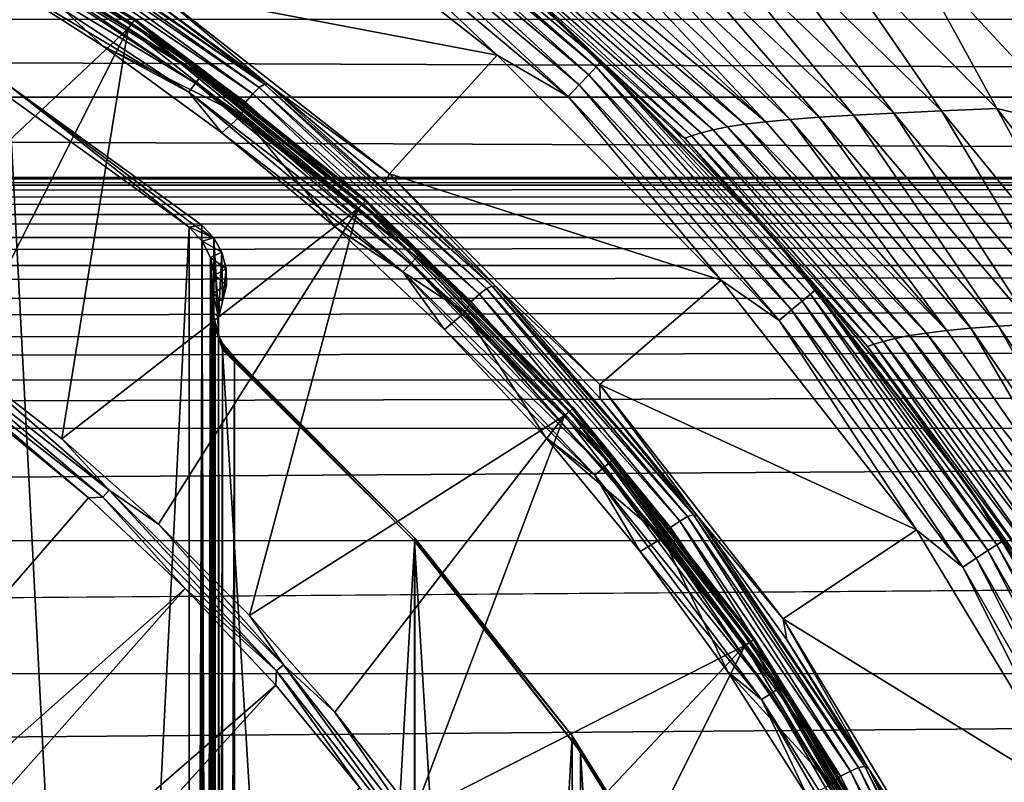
# Model space of a CAD drawing. Header units: metres. Extents: x -139 to 105, y -30 to 40.
# Tile 97 of 153: x 9.4 to 16.71, y 9.19 to 14.85. Entities that reach past the tile are written whole.
import ezdxf

# ---------------------------------------------------------------- set-up
doc = ezdxf.new("R2010")
doc.units = ezdxf.units.M
doc.layers.add('solid_150_SW0003', color=7, linetype='CONTINUOUS')

msp = doc.modelspace()

# ---------------------------------------------------------------- linework, layer by layer
at = {"layer": 'solid_150_SW0003'}
for points in [[(12.943079, 14.585126, 130.062759), (11.086594, 16.040804, 130.062759), (10.400192, 15.069986, 130.062759)], [(11.721868, 15.7452, 130.045731), (11.086594, 16.040804, 130.062759), (12.943079, 14.585126, 130.062759)], [(13.678994, 14.498887, 129.812424), (11.933075, 16.028902, 129.691666), (11.903284, 15.988885, 129.812424)], [(11.933075, 16.028902, 129.691666), (13.71323, 14.535174, 129.691666), (13.262449, 14.970211, 129.562759)], [(13.678994, 14.498887, 129.812424), (13.71323, 14.535174, 129.691666), (11.933075, 16.028902, 129.691666)], [(8.369556, 15.946857, 136.158569), (8.346761, 15.905024, 136.220627), (10.2029, 14.783065, 136.220627)], [(10.230715, 14.821749, 136.158569), (8.383503, 15.97343, 136.086136), (8.369556, 15.946857, 136.158569)], [(10.230715, 14.821749, 136.158569), (8.369556, 15.946857, 136.158569), (10.2029, 14.783065, 136.220627)], [(8.383503, 15.97343, 136.086136), (10.247762, 14.846446, 136.086136), (10.251852, 14.856044, 136.008499)], [(10.230715, 14.821749, 136.158569), (10.247762, 14.846446, 136.086136), (8.383503, 15.97343, 136.086136)], [(11.903284, 15.988885, 129.812424), (11.855827, 15.925139, 129.916122), (13.624458, 14.441082, 129.916122)], [(13.678994, 14.498887, 129.812424), (11.903284, 15.988885, 129.812424), (13.624458, 14.441082, 129.916122)], [(8.162622, 12.863327, 138.948135), (10.2029, 14.783065, 136.220627), (8.346761, 15.905024, 136.220627)], [(11.855827, 15.925139, 129.916122), (11.793946, 15.842019, 129.995712), (13.553347, 14.365707, 129.995712)], [(13.624458, 14.441082, 129.916122), (11.855827, 15.925139, 129.916122), (13.553347, 14.365707, 129.995712)], [(11.793946, 15.842019, 129.995712), (11.721868, 15.7452, 130.045731), (13.470514, 14.277911, 130.045731)], [(13.553347, 14.365707, 129.995712), (11.793946, 15.842019, 129.995712), (13.470514, 14.277911, 130.045731)], [(13.470514, 14.277911, 130.045731), (11.721868, 15.7452, 130.045731), (12.943079, 14.585126, 130.062759)], [(11.176633, 14.346429, 134.011475), (9.350198, 15.648689, 133.929169), (9.315866, 15.618957, 134.011475)], [(9.350198, 15.648689, 133.929169), (11.215042, 14.37117, 133.929169), (9.377825, 15.650653, 133.837997)], [(11.176633, 14.346429, 134.011475), (11.215042, 14.37117, 133.929169), (9.350198, 15.648689, 133.929169)], [(11.215042, 14.37117, 133.929169), (10.330615, 15.03878, 133.837997), (9.377825, 15.650653, 133.837997)], [(8.963206, 15.524728, 134.190109), (8.996408, 15.582235, 134.256577), (10.744565, 14.432455, 134.256577)], [(8.996408, 15.582235, 134.256577), (9.017702, 15.619118, 134.340317), (10.769997, 14.466616, 134.340317)], [(10.744565, 14.432455, 134.256577), (8.996408, 15.582235, 134.256577), (10.769997, 14.466616, 134.340317)], [(10.769997, 14.466616, 134.340317), (9.017702, 15.619118, 134.340317), (10.251859, 14.856039, 134.432755)], [(9.315866, 15.618957, 134.011475), (9.276044, 15.565575, 134.07663), (11.130196, 14.298631, 134.07663)], [(11.176633, 14.346429, 134.011475), (9.315866, 15.618957, 134.011475), (11.130196, 14.298631, 134.07663)], [(16.24297, 14.172297, 94.176071), (15.273636, 15.580108, 92.26947), (14.819156, 15.56317, 92.980644)], [(15.273636, 15.580108, 92.26947), (16.653191, 14.189574, 93.555557), (15.964089, 15.4462, 91.778557)], [(16.24297, 14.172297, 94.176071), (16.653191, 14.189574, 93.555557), (15.273636, 15.580108, 92.26947)], [(10.704911, 14.37919, 134.190109), (8.921352, 15.452236, 134.147446), (8.963206, 15.524728, 134.190109)], [(10.704911, 14.37919, 134.190109), (8.963206, 15.524728, 134.190109), (10.744565, 14.432455, 134.256577)], [(9.276044, 15.565575, 134.07663), (9.229686, 15.496574, 134.118393), (11.075449, 14.236058, 134.118393)], [(11.130196, 14.298631, 134.07663), (9.276044, 15.565575, 134.07663), (11.075449, 14.236058, 134.118393)], [(13.618156, 15.502473, 96.098549), (13.430973, 15.48567, 96.911987), (14.937493, 14.092043, 97.610229)], [(13.842454, 15.518012, 95.294167), (13.618156, 15.502473, 96.098549), (15.120055, 14.109337, 96.897659)], [(15.120055, 14.109337, 96.897659), (13.618156, 15.502473, 96.098549), (14.937493, 14.092043, 97.610229)], [(14.11125, 15.532903, 94.502632), (13.842454, 15.518012, 95.294167), (15.335677, 14.125438, 96.194206)], [(15.335677, 14.125438, 96.194206), (13.842454, 15.518012, 95.294167), (15.120055, 14.109337, 96.897659)], [(14.43376, 15.5478, 93.729294), (14.11125, 15.532903, 94.502632), (15.590014, 14.140944, 95.503067)], [(15.590014, 14.140944, 95.503067), (14.11125, 15.532903, 94.502632), (15.335677, 14.125438, 96.194206)], [(14.819156, 15.56317, 92.980644), (14.43376, 15.5478, 93.729294), (15.890118, 14.156426, 94.828606)], [(15.890118, 14.156426, 94.828606), (14.43376, 15.5478, 93.729294), (15.590014, 14.140944, 95.503067)], [(16.24297, 14.172297, 94.176071), (14.819156, 15.56317, 92.980644), (15.890118, 14.156426, 94.828606)], [(8.921352, 15.452236, 134.147446), (10.654924, 14.312048, 134.147446), (9.08839, 15.246309, 134.132767)], [(10.704911, 14.37919, 134.190109), (10.654924, 14.312048, 134.147446), (8.921352, 15.452236, 134.147446)], [(11.075449, 14.236058, 134.118393), (9.229686, 15.496574, 134.118393), (9.208436, 15.401838, 134.132767)], [(14.547342, 14.03151, 99.785477), (13.039656, 15.426463, 99.38826), (12.951952, 15.404179, 100.221184)], [(14.654756, 14.053146, 99.055611), (13.14637, 15.447686, 98.558372), (13.039656, 15.426463, 99.38826)], [(14.654756, 14.053146, 99.055611), (13.039656, 15.426463, 99.38826), (14.547342, 14.03151, 99.785477)], [(14.783749, 14.073366, 98.330109), (13.275451, 15.467451, 97.732513), (13.14637, 15.447686, 98.558372)], [(14.783749, 14.073366, 98.330109), (13.14637, 15.447686, 98.558372), (14.654756, 14.053146, 99.055611)], [(14.937493, 14.092043, 97.610229), (13.430973, 15.48567, 96.911987), (13.275451, 15.467451, 97.732513)], [(14.937493, 14.092043, 97.610229), (13.275451, 15.467451, 97.732513), (14.783749, 14.073366, 98.330109)], [(16.653191, 14.189574, 93.555557), (17.263451, 14.043468, 93.123329), (15.964089, 15.4462, 91.778557)], [(16.713005, 15.311548, 91.371399), (15.964089, 15.4462, 91.778557), (17.263451, 14.043468, 93.123329)], [(9.08839, 15.246309, 134.132767), (10.010321, 14.657758, 134.132767), (9.208436, 15.401838, 134.132767)], [(10.010321, 14.657758, 134.132767), (11.045342, 14.141254, 134.132767), (9.208436, 15.401838, 134.132767)], [(11.075449, 14.236058, 134.118393), (9.208436, 15.401838, 134.132767), (11.045342, 14.141254, 134.132767)], [(14.38768, 13.986532, 101.254379), (12.880803, 15.381845, 101.056229), (12.829882, 15.365314, 101.892761)], [(12.829882, 15.365314, 101.892761), (13.387868, 14.858155, 102.729424), (14.252625, 14.030768, 102.729424)], [(14.3382, 13.96935, 101.991745), (12.829882, 15.365314, 101.892761), (14.252625, 14.030768, 102.729424)], [(14.38768, 13.986532, 101.254379), (12.829882, 15.365314, 101.892761), (14.3382, 13.96935, 101.991745)], [(14.458892, 14.008965, 100.518715), (12.951952, 15.404179, 100.221184), (12.880803, 15.381845, 101.056229)], [(14.458892, 14.008965, 100.518715), (12.880803, 15.381845, 101.056229), (14.38768, 13.986532, 101.254379)], [(14.547342, 14.03151, 99.785477), (12.951952, 15.404179, 100.221184), (14.458892, 14.008965, 100.518715)], [(10.654924, 14.312048, 134.147446), (10.010321, 14.657758, 134.132767), (9.08839, 15.246309, 134.132767)], [(10.400192, 15.069986, 130.062759), (10.330615, 15.03878, 133.837997), (11.243615, 14.368982, 133.837997)], [(12.143192, 13.705389, 130.062759), (10.400192, 15.069986, 130.062759), (11.243615, 14.368982, 133.837997)], [(12.943079, 14.585126, 130.062759), (10.400192, 15.069986, 130.062759), (12.143192, 13.705389, 130.062759)], [(11.215042, 14.37117, 133.929169), (11.243615, 14.368982, 133.837997), (10.330615, 15.03878, 133.837997)], [(13.387868, 14.858155, 102.729424), (13.262449, 14.970211, 126.062759), (14.970211, 13.262449, 126.062759)], [(14.970211, 13.262449, 129.562759), (14.970211, 13.262449, 126.062759), (13.262449, 14.970211, 126.062759)], [(13.262449, 14.970211, 129.562759), (14.970211, 13.262449, 129.562759), (13.262449, 14.970211, 126.062759)], [(13.71323, 14.535174, 129.691666), (14.970211, 13.262449, 129.562759), (13.262449, 14.970211, 129.562759)], [(75, 14.85282, 54.77013), (75, 14.275697, 54.441868), (-75, 14.851449, 54.769291)], [(75, 14.275697, 54.441868), (-75, 14.27494, 54.441471), (-75, 14.851449, 54.769291)], [(11.942685, 13.480505, 136.158569), (10.247762, 14.846446, 136.086136), (10.230715, 14.821749, 136.158569)], [(10.247762, 14.846446, 136.086136), (11.96768, 13.512111, 136.008499), (10.251852, 14.856044, 136.008499)], [(10.247762, 14.846446, 136.086136), (11.962585, 13.502968, 136.086136), (11.96768, 13.512111, 136.008499)], [(11.942685, 13.480505, 136.158569), (11.962585, 13.502968, 136.086136), (10.247762, 14.846446, 136.086136)], [(10.251852, 14.856044, 136.008499), (11.96768, 13.512111, 136.008499), (10.251859, 14.856039, 134.432755)], [(10.769997, 14.466616, 134.340317), (10.251859, 14.856039, 134.432755), (11.96769, 13.512102, 134.432755)], [(11.96768, 13.512111, 136.008499), (11.96769, 13.512102, 134.432755), (10.251859, 14.856039, 134.432755)], [(14.252625, 14.030768, 102.729424), (13.387868, 14.858155, 102.729424), (14.970211, 13.262449, 126.062759)], [(8.162622, 12.863327, 138.948135), (8.954158, 12.325447, 138.948135), (10.2029, 14.783065, 136.220627)], [(8.954158, 12.325447, 138.948135), (9.71036, 11.738931, 138.948135), (10.2029, 14.783065, 136.220627)], [(9.71036, 11.738931, 138.948135), (11.910263, 13.445587, 136.220627), (10.2029, 14.783065, 136.220627)], [(10.230715, 14.821749, 136.158569), (10.2029, 14.783065, 136.220627), (11.910263, 13.445587, 136.220627)], [(11.942685, 13.480505, 136.158569), (10.230715, 14.821749, 136.158569), (11.910263, 13.445587, 136.220627)], [(10.010321, 14.657758, 134.132767), (10.898942, 14.008398, 134.132767), (11.045342, 14.141254, 134.132767)], [(10.654924, 14.312048, 134.147446), (10.898942, 14.008398, 134.132767), (10.010321, 14.657758, 134.132767)], [(14.607395, 12.916533, 130.062759), (12.943079, 14.585126, 130.062759), (12.143192, 13.705389, 130.062759)], [(13.470514, 14.277911, 130.045731), (12.943079, 14.585126, 130.062759), (14.607395, 12.916533, 130.062759)], [(13.678994, 14.498887, 129.812424), (13.624458, 14.441082, 129.916122), (15.208841, 12.761733, 129.916122)], [(15.26972, 12.812816, 129.812424), (13.71323, 14.535174, 129.691666), (13.678994, 14.498887, 129.812424)], [(15.26972, 12.812816, 129.812424), (13.678994, 14.498887, 129.812424), (15.208841, 12.761733, 129.916122)], [(13.71323, 14.535174, 129.691666), (15.307937, 12.844884, 129.691666), (14.970211, 13.262449, 129.562759)], [(15.26972, 12.812816, 129.812424), (15.307937, 12.844884, 129.691666), (13.71323, 14.535174, 129.691666)], [(10.704911, 14.37919, 134.190109), (10.744565, 14.432455, 134.256577), (12.34742, 13.0875, 134.256577)], [(10.744565, 14.432455, 134.256577), (10.769997, 14.466616, 134.340317), (12.376645, 13.118478, 134.340317)], [(12.34742, 13.0875, 134.256577), (10.744565, 14.432455, 134.256577), (12.376645, 13.118478, 134.340317)], [(12.376645, 13.118478, 134.340317), (10.769997, 14.466616, 134.340317), (11.96769, 13.512102, 134.432755)], [(13.624458, 14.441082, 129.916122), (13.553347, 14.365707, 129.995712), (15.12946, 12.695125, 129.995712)], [(15.208841, 12.761733, 129.916122), (13.624458, 14.441082, 129.916122), (15.12946, 12.695125, 129.995712)], [(9.316385, 14.364367, 130.062759), (10.657725, 13.308473, 134.132767), (9.26018, 14.31613, 134.132767)], [(9.316385, -14.364367, 130.062759), (10.750961, -13.324661, 130.062759), (9.316385, 14.364367, 130.062759)], [(10.704327, 13.316494, 132.100647), (10.657725, 13.308473, 134.132767), (9.316385, 14.364367, 130.062759)], [(9.316385, 14.364367, 130.062759), (10.750961, 13.324661, 130.062759), (10.704327, 13.316494, 132.100647)], [(10.750961, -13.324661, 130.062759), (10.750961, 13.324661, 130.062759), (9.316385, 14.364367, 130.062759)], [(12.30185, 13.0392, 134.190109), (10.654924, 14.312048, 134.147446), (10.704911, 14.37919, 134.190109)], [(12.30185, 13.0392, 134.190109), (10.704911, 14.37919, 134.190109), (12.34742, 13.0875, 134.256577)], [(11.176633, 14.346429, 134.011475), (11.130196, 14.298631, 134.07663), (12.813392, 12.812068, 134.07663)], [(12.865671, 12.853469, 134.011475), (11.215042, 14.37117, 133.929169), (11.176633, 14.346429, 134.011475)], [(12.865671, 12.853469, 134.011475), (11.176633, 14.346429, 134.011475), (12.813392, 12.812068, 134.07663)], [(11.215042, 14.37117, 133.929169), (12.907438, 12.872674, 133.929169), (11.243615, 14.368982, 133.837997)], [(12.865671, 12.853469, 134.011475), (12.907438, 12.872674, 133.929169), (11.215042, 14.37117, 133.929169)], [(12.907438, 12.872674, 133.929169), (12.113307, 13.643839, 133.837997), (11.243615, 14.368982, 133.837997)], [(12.143192, 13.705389, 130.062759), (11.243615, 14.368982, 133.837997), (12.113307, 13.643839, 133.837997)], [(13.553347, 14.365707, 129.995712), (13.470514, 14.277911, 130.045731), (15.036996, 12.617537, 130.045731)], [(15.12946, 12.695125, 129.995712), (13.553347, 14.365707, 129.995712), (15.036996, 12.617537, 130.045731)], [(75, 14.275697, 54.441868), (75, 13.677775, 54.152496), (-75, 14.27494, 54.441471)], [(75, 13.677775, 54.152496), (-75, 13.677775, 54.152496), (-75, 14.27494, 54.441471)], [(9.26018, 14.31613, 134.132767), (10.657725, 13.308473, 134.132767), (9.26018, -14.31613, 134.132767)], [(10.654924, 14.312048, 134.147446), (12.244407, 12.978313, 134.147446), (10.898942, 14.008398, 134.132767)], [(12.30185, 13.0392, 134.190109), (12.244407, 12.978313, 134.147446), (10.654924, 14.312048, 134.147446)], [(11.130196, 14.298631, 134.07663), (11.075449, 14.236058, 134.118393), (12.75114, 12.756935, 134.118393)], [(12.813392, 12.812068, 134.07663), (11.130196, 14.298631, 134.07663), (12.75114, 12.756935, 134.118393)], [(15.036996, 12.617537, 130.045731), (13.470514, 14.277911, 130.045731), (14.607395, 12.916533, 130.062759)], [(12.75114, 12.756935, 134.118393), (11.075449, 14.236058, 134.118393), (11.045342, 14.141254, 134.132767)], [(17.509626, 12.620962, 95.241119), (16.653191, 14.189574, 93.555557), (16.24297, 14.172297, 94.176071)], [(16.653191, 14.189574, 93.555557), (17.87982, 12.637745, 94.701515), (17.263451, 14.043468, 93.123329)], [(17.509626, 12.620962, 95.241119), (17.87982, 12.637745, 94.701515), (16.653191, 14.189574, 93.555557)], [(10.898942, 14.008398, 134.132767), (11.749608, 13.302895, 134.132767), (11.045342, 14.141254, 134.132767)], [(11.749608, 13.302895, 134.132767), (12.702475, 12.675425, 134.132767), (11.045342, 14.141254, 134.132767)], [(12.75114, 12.756935, 134.118393), (11.045342, 14.141254, 134.132767), (12.702475, 12.675425, 134.132767)], [(15.335677, 14.125438, 96.194206), (15.120055, 14.109337, 96.897659), (16.46026, 12.559253, 97.609604)], [(15.590014, 14.140944, 95.503067), (15.335677, 14.125438, 96.194206), (16.666986, 12.575027, 96.996056)], [(16.666986, 12.575027, 96.996056), (15.335677, 14.125438, 96.194206), (16.46026, 12.559253, 97.609604)], [(15.890118, 14.156426, 94.828606), (15.590014, 14.140944, 95.503067), (16.907368, 12.590265, 96.394341)], [(16.907368, 12.590265, 96.394341), (15.590014, 14.140944, 95.503067), (16.666986, 12.575027, 96.996056)], [(16.24297, 14.172297, 94.176071), (15.890118, 14.156426, 94.828606), (17.186556, 12.605454, 95.807983)], [(17.186556, 12.605454, 95.807983), (15.890118, 14.156426, 94.828606), (16.907368, 12.590265, 96.394341)], [(17.509626, 12.620962, 95.241119), (16.24297, 14.172297, 94.176071), (17.186556, 12.605454, 95.807983)], [(16.004711, 12.504681, 99.49865), (14.654756, 14.053146, 99.055611), (14.547342, 14.03151, 99.785477)], [(16.132214, 12.524244, 98.862541), (14.783749, 14.073366, 98.330109), (14.654756, 14.053146, 99.055611)], [(16.132214, 12.524244, 98.862541), (14.654756, 14.053146, 99.055611), (16.004711, 12.504681, 99.49865)], [(16.283054, 12.542386, 98.23233), (14.937493, 14.092043, 97.610229), (14.783749, 14.073366, 98.330109)], [(16.283054, 12.542386, 98.23233), (14.783749, 14.073366, 98.330109), (16.132214, 12.524244, 98.862541)], [(15.120055, 14.109337, 96.897659), (14.937493, 14.092043, 97.610229), (16.283054, 12.542386, 98.23233)], [(16.46026, 12.559253, 97.609604), (15.120055, 14.109337, 96.897659), (16.283054, 12.542386, 98.23233)], [(12.244407, 12.978313, 134.147446), (11.749608, 13.302895, 134.132767), (10.898942, 14.008398, 134.132767)], [(15.066357, 13.153125, 102.729424), (14.252625, 14.030768, 102.729424), (14.970211, 13.262449, 126.062759)], [(14.3382, 13.96935, 101.991745), (14.252625, 14.030768, 102.729424), (15.066357, 13.153125, 102.729424)], [(15.741305, 12.441195, 101.430992), (14.38768, 13.986532, 101.254379), (14.3382, 13.96935, 101.991745)], [(15.69444, 12.424356, 102.079994), (14.3382, 13.96935, 101.991745), (15.066357, 13.153125, 102.729424)], [(15.741305, 12.441195, 101.430992), (14.3382, 13.96935, 101.991745), (15.69444, 12.424356, 102.079994)], [(15.810774, 12.462383, 100.783852), (14.458892, 14.008965, 100.518715), (14.38768, 13.986532, 101.254379)], [(15.810774, 12.462383, 100.783852), (14.38768, 13.986532, 101.254379), (15.741305, 12.441195, 101.430992)], [(15.898207, 12.483866, 100.13942), (14.547342, 14.03151, 99.785477), (14.458892, 14.008965, 100.518715)], [(15.898207, 12.483866, 100.13942), (14.458892, 14.008965, 100.518715), (15.810774, 12.462383, 100.783852)], [(16.004711, 12.504681, 99.49865), (14.547342, 14.03151, 99.785477), (15.898207, 12.483866, 100.13942)], [(73.994797, 13.669294, 54.148739), (-74.006218, 13.669241, 54.148716), (-75, 13.677775, 54.152496)], [(75, 13.677775, 54.152496), (73.994797, 13.669294, 54.148739), (-75, 13.677775, 54.152496)], [(12.143192, 13.705389, 130.062759), (12.113307, 13.643839, 133.837997), (12.936341, 12.866142, 133.837997)], [(13.705785, 12.141547, 130.062759), (12.143192, 13.705389, 130.062759), (12.936341, 12.866142, 133.837997)], [(14.607395, 12.916533, 130.062759), (12.143192, 13.705389, 130.062759), (13.705785, 12.141547, 130.062759)], [(73.994797, 13.669294, 54.148739), (73.028915, 13.620726, 54.127403), (-74.006218, 13.669241, 54.148716)], [(73.028915, 13.620726, 54.127403), (-73.051773, 13.622031, 54.127972), (-74.006218, 13.669241, 54.148716)], [(73.028915, 13.620726, 54.127403), (-72.136673, 13.535886, 54.090866), (-73.051773, 13.622031, 54.127972)], [(73.028915, 13.620726, 54.127403), (72.102348, 13.531791, 54.089123), (-72.136673, 13.535886, 54.090866)], [(12.907438, 12.872674, 133.929169), (12.936341, 12.866142, 133.837997), (12.113307, 13.643839, 133.837997)], [(72.102348, 13.531791, 54.089123), (-71.259933, 13.409389, 54.038097), (-72.136673, 13.535886, 54.090866)], [(72.102348, 13.531791, 54.089123), (71.212318, 13.400123, 54.034313), (-71.259933, 13.409389, 54.038097)], [(11.942685, 13.480505, 136.158569), (11.910263, 13.445587, 136.220627), (13.443958, 11.912102, 136.220627)], [(13.480505, 11.942685, 136.158569), (11.962585, 13.502968, 136.086136), (11.942685, 13.480505, 136.158569)], [(13.480505, 11.942685, 136.158569), (11.942685, 13.480505, 136.158569), (13.443958, 11.912102, 136.220627)], [(11.962585, 13.502968, 136.086136), (13.509038, 11.971148, 136.008499), (11.96768, 13.512111, 136.008499)], [(11.962585, 13.502968, 136.086136), (13.502968, 11.962585, 136.086136), (13.509038, 11.971148, 136.008499)], [(13.480505, 11.942685, 136.158569), (13.502968, 11.962585, 136.086136), (11.962585, 13.502968, 136.086136)], [(11.96768, 13.512111, 136.008499), (13.509038, 11.971148, 136.008499), (11.96769, 13.512102, 134.432755)], [(12.376645, 13.118478, 134.340317), (11.96769, 13.512102, 134.432755), (13.509048, 11.971138, 134.432755)], [(13.509038, 11.971148, 136.008499), (13.509048, 11.971138, 134.432755), (11.96769, 13.512102, 134.432755)], [(71.212318, 13.400123, 54.034313), (-70.422531, 13.242846, 53.971699), (-71.259933, 13.409389, 54.038097)], [(71.212318, 13.400123, 54.034313), (70.36161, 13.22689, 53.965519), (-70.422531, 13.242846, 53.971699)], [(9.71036, 11.738931, 138.948135), (10.428245, 11.106092, 138.948135), (11.910263, 13.445587, 136.220627)], [(10.428245, 11.106092, 138.948135), (11.10498, 10.429429, 138.948135), (11.910263, 13.445587, 136.220627)], [(11.10498, 10.429429, 138.948135), (13.443958, 11.912102, 136.220627), (11.910263, 13.445587, 136.220627)], [(10.657725, -13.308473, 134.132767), (9.26018, -14.31613, 134.132767), (10.657725, 13.308473, 134.132767)], [(10.83961, 13.231484, 130.062759), (10.657725, 13.308473, 134.132767), (10.704327, 13.316494, 132.100647)], [(10.83961, 13.231484, 130.062759), (10.753518, 13.206374, 134.132767), (10.657725, 13.308473, 134.132767)], [(10.657725, -13.308473, 134.132767), (10.657725, 13.308473, 134.132767), (10.753518, 13.206374, 134.132767)], [(10.83961, 13.231484, 130.062759), (10.704327, 13.316494, 132.100647), (10.750961, 13.324661, 130.062759)], [(10.839611, -13.231483, 130.062759), (10.83961, 13.231484, 130.062759), (10.750961, 13.324661, 130.062759)], [(10.750961, -13.324661, 130.062759), (10.839611, -13.231483, 130.062759), (10.750961, 13.324661, 130.062759)], [(70.36161, 13.22689, 53.965519), (-69.627426, 13.038386, 53.894859), (-70.422531, 13.242846, 53.971699)], [(11.749608, 13.302895, 134.132767), (12.552638, 12.549315, 134.132767), (12.702475, 12.675425, 134.132767)], [(12.244407, 12.978313, 134.147446), (12.552638, 12.549315, 134.132767), (11.749608, 13.302895, 134.132767)], [(15.066357, 13.153125, 102.729424), (14.970211, 13.262449, 126.062759), (16.459673, 11.361292, 126.062759)], [(16.459673, 11.361292, 129.562759), (16.459673, 11.361292, 126.062759), (14.970211, 13.262449, 126.062759)], [(14.970211, 13.262449, 129.562759), (16.459673, 11.361292, 129.562759), (14.970211, 13.262449, 126.062759)], [(15.307937, 12.844884, 129.691666), (16.459673, 11.361292, 129.562759), (14.970211, 13.262449, 129.562759)], [(70.36161, 13.22689, 53.965519), (69.558548, 13.01697, 53.887104), (-69.627426, 13.038386, 53.894859)], [(10.753516, -13.206376, 134.132767), (10.657725, -13.308473, 134.132767), (10.753518, 13.206374, 134.132767)], [(10.753516, -13.206376, 134.132767), (10.753518, 13.206374, 134.132767), (10.816146, 13.085648, 134.132767)], [(10.83961, 13.231484, 130.062759), (10.900096, 13.123731, 130.062759), (10.753518, 13.206374, 134.132767)], [(10.900096, 13.123731, 130.062759), (10.816146, 13.085648, 134.132767), (10.753518, 13.206374, 134.132767)], [(10.874917, 12.638046, 130.062759), (10.900096, 13.123731, 130.062759), (10.83961, 13.231484, 130.062759)], [(10.874917, 12.638046, 130.062759), (10.83961, 13.231484, 130.062759), (10.874677, 12.518727, 130.062759)], [(10.874668, -12.518829, 130.062759), (10.874677, 12.518727, 130.062759), (10.83961, 13.231484, 130.062759)], [(10.839611, -13.231483, 130.062759), (10.874668, -12.518829, 130.062759), (10.83961, 13.231484, 130.062759)], [(10.900096, 13.123731, 130.062759), (10.932532, 13.00079, 130.062759), (10.816146, 13.085648, 134.132767)], [(10.874917, 12.638046, 130.062759), (10.904278, 12.757258, 130.062759), (10.900096, 13.123731, 130.062759)], [(10.900096, 13.123731, 130.062759), (10.904278, 12.757258, 130.062759), (10.932532, 13.00079, 130.062759)], [(12.30185, 13.0392, 134.190109), (12.34742, 13.0875, 134.256577), (13.783297, 11.565559, 134.256577)], [(12.34742, 13.0875, 134.256577), (12.376645, 13.118478, 134.340317), (13.815921, 11.592935, 134.340317)], [(13.783297, 11.565559, 134.256577), (12.34742, 13.0875, 134.256577), (13.815921, 11.592935, 134.340317)], [(13.815921, 11.592935, 134.340317), (12.376645, 13.118478, 134.340317), (13.509048, 11.971138, 134.432755)], [(15.826205, 12.228287, 102.729424), (15.066357, 13.153125, 102.729424), (16.459673, 11.361292, 126.062759)], [(15.69444, 12.424356, 102.079994), (15.066357, 13.153125, 102.729424), (15.826205, 12.228287, 102.729424)], [(69.558548, 13.01697, 53.887104), (-68.876892, 12.795526, 53.810123), (-69.627426, 13.038386, 53.894859)], [(69.558548, 13.01697, 53.887104), (68.808632, 12.770936, 53.801929), (-68.876892, 12.795526, 53.810123)], [(10.816144, -13.085656, 134.132767), (10.753516, -13.206376, 134.132767), (10.816146, 13.085648, 134.132767)], [(10.816144, -13.085656, 134.132767), (10.816146, 13.085648, 134.132767), (10.826784, 12.683311, 134.132767)], [(10.83494, 12.817977, 134.132767), (10.816146, 13.085648, 134.132767), (10.843867, 12.95371, 134.132767)], [(10.932532, 13.00079, 130.062759), (10.843867, 12.95371, 134.132767), (10.816146, 13.085648, 134.132767)], [(10.826784, 12.683311, 134.132767), (10.816146, 13.085648, 134.132767), (10.83494, 12.817977, 134.132767)], [(13.732429, 11.522876, 134.190109), (12.244407, 12.978313, 134.147446), (12.30185, 13.0392, 134.190109)], [(13.732429, 11.522876, 134.190109), (12.30185, 13.0392, 134.190109), (13.783297, 11.565559, 134.256577)], [(10.933887, 12.878836, 130.062759), (10.83494, 12.817977, 134.132767), (10.843867, 12.95371, 134.132767)], [(10.932532, 13.00079, 130.062759), (10.933887, 12.878836, 130.062759), (10.843867, 12.95371, 134.132767)], [(10.932532, 13.00079, 130.062759), (10.904278, 12.757258, 130.062759), (10.933887, 12.878836, 130.062759)], [(12.244407, 12.978313, 134.147446), (13.668305, 11.469069, 134.147446), (12.552638, 12.549315, 134.132767)], [(13.732429, 11.522876, 134.190109), (13.668305, 11.469069, 134.147446), (12.244407, 12.978313, 134.147446)], [(10.933887, 12.878836, 130.062759), (10.903713, 12.758247, 130.105499), (10.83494, 12.817977, 134.132767)], [(10.933887, 12.878836, 130.062759), (10.904278, 12.757258, 130.062759), (10.903713, 12.758247, 130.105499)], [(14.357028, 11.163014, 134.011475), (12.907438, 12.872674, 133.929169), (12.865671, 12.853469, 134.011475)], [(12.907438, 12.872674, 133.929169), (14.401364, 11.176242, 133.929169), (12.936341, 12.866142, 133.837997)], [(14.357028, 11.163014, 134.011475), (14.401364, 11.176242, 133.929169), (12.907438, 12.872674, 133.929169)], [(16.057968, 11.062884, 130.062759), (14.607395, 12.916533, 130.062759), (13.705785, 12.141547, 130.062759)], [(15.036996, 12.617537, 130.045731), (14.607395, 12.916533, 130.062759), (16.057968, 11.062884, 130.062759)], [(68.808632, 12.770936, 53.801929), (-68.168663, 12.513125, 53.720276), (-68.876892, 12.795526, 53.810123)], [(10.874655, 12.63868, 130.109024), (10.826784, 12.683311, 134.132767), (10.83494, 12.817977, 134.132767)], [(10.903713, 12.758247, 130.105499), (10.870567, 12.78703, 132.124771), (10.83494, 12.817977, 134.132767)], [(10.874655, 12.63868, 130.109024), (10.83494, 12.817977, 134.132767), (10.870567, 12.78703, 132.124771)], [(12.813392, 12.812068, 134.07663), (12.75114, 12.756935, 134.118393), (14.231024, 11.081917, 134.118393)], [(12.865671, 12.853469, 134.011475), (12.813392, 12.812068, 134.07663), (14.299781, 11.128717, 134.07663)], [(14.299781, 11.128717, 134.07663), (12.813392, 12.812068, 134.07663), (14.231024, 11.081917, 134.118393)], [(14.357028, 11.163014, 134.011475), (12.865671, 12.853469, 134.011475), (14.299781, 11.128717, 134.07663)], [(14.401364, 11.176242, 133.929169), (13.709548, 12.038888, 133.837997), (12.936341, 12.866142, 133.837997)], [(13.705785, 12.141547, 130.062759), (12.936341, 12.866142, 133.837997), (13.709548, 12.038888, 133.837997)], [(15.26972, 12.812816, 129.812424), (15.208841, 12.761733, 129.916122), (16.587551, 10.909804, 129.916122)], [(16.653948, 10.953474, 129.812424), (15.307937, 12.844884, 129.691666), (15.26972, 12.812816, 129.812424)], [(16.653948, 10.953474, 129.812424), (15.26972, 12.812816, 129.812424), (16.587551, 10.909804, 129.916122)], [(15.307937, 12.844884, 129.691666), (16.695631, 10.980888, 129.691666), (16.459673, 11.361292, 129.562759)], [(16.653948, 10.953474, 129.812424), (16.695631, 10.980888, 129.691666), (15.307937, 12.844884, 129.691666)], [(68.808632, 12.770936, 53.801929), (68.106361, 12.48667, 53.71233), (-68.168663, 12.513125, 53.720276)], [(10.874655, 12.63868, 130.109024), (10.870567, 12.78703, 132.124771), (10.903713, 12.758247, 130.105499)], [(10.874917, 12.638046, 130.062759), (10.874655, 12.63868, 130.109024), (10.903713, 12.758247, 130.105499)], [(10.874917, 12.638046, 130.062759), (10.903713, 12.758247, 130.105499), (10.904278, 12.757258, 130.062759)], [(14.231024, 11.081917, 134.118393), (12.75114, 12.756935, 134.118393), (12.702475, 12.675425, 134.132767)], [(15.208841, 12.761733, 129.916122), (15.12946, 12.695125, 129.995712), (16.500975, 10.852861, 129.995712)], [(16.587551, 10.909804, 129.916122), (15.208841, 12.761733, 129.916122), (16.500975, 10.852861, 129.995712)], [(10.816144, -13.085656, 134.132767), (10.826784, 12.683311, 134.132767), (10.826784, -12.683303, 134.132767)], [(10.875582, 12.515706, 130.112915), (10.850318, 12.559321, 134.132767), (10.826784, 12.683311, 134.132767)], [(10.826784, -12.683303, 134.132767), (10.826784, 12.683311, 134.132767), (10.850318, 12.559321, 134.132767)], [(10.874655, 12.63868, 130.109024), (10.875582, 12.515706, 130.112915), (10.826784, 12.683311, 134.132767)], [(12.552638, 12.549315, 134.132767), (13.301601, 11.7524, 134.132767), (12.702475, 12.675425, 134.132767)], [(13.301601, 11.7524, 134.132767), (14.173279, 11.003989, 134.132767), (12.702475, 12.675425, 134.132767)], [(14.231024, 11.081917, 134.118393), (12.702475, 12.675425, 134.132767), (14.173279, 11.003989, 134.132767)], [(15.12946, 12.695125, 129.995712), (15.036996, 12.617537, 130.045731), (16.400127, 10.786533, 130.045731)], [(16.500975, 10.852861, 129.995712), (15.12946, 12.695125, 129.995712), (16.400127, 10.786533, 130.045731)], [(10.874677, 12.518727, 130.062759), (10.875582, 12.515706, 130.112915), (10.874655, 12.63868, 130.109024)], [(10.874917, 12.638046, 130.062759), (10.874677, 12.518727, 130.062759), (10.874655, 12.63868, 130.109024)], [(16.400127, 10.786533, 130.045731), (15.036996, 12.617537, 130.045731), (16.057968, 11.062884, 130.062759)], [(16.666986, 12.575027, 96.996056), (16.46026, 12.559253, 97.609604), (17.629162, 10.869959, 98.229721)], [(16.907368, 12.590265, 96.394341), (16.666986, 12.575027, 96.996056), (17.827255, 10.884619, 97.694466)], [(17.827255, 10.884619, 97.694466), (16.666986, 12.575027, 96.996056), (17.629162, 10.869959, 98.229721)], [(68.106361, 12.48667, 53.71233), (-67.498901, 12.192412, 53.629253), (-68.168663, 12.513125, 53.720276)], [(10.826784, -12.683303, 134.132767), (10.850318, 12.559321, 134.132767), (10.850313, -12.559336, 134.132767)], [(10.850313, -12.559336, 134.132767), (10.850318, 12.559321, 134.132767), (10.90554, 12.446011, 134.132767)], [(10.914212, 12.389922, 131.099167), (10.90554, 12.446011, 134.132767), (10.850318, 12.559321, 134.132767)], [(10.912041, 12.391833, 130.882965), (10.914212, 12.389922, 131.099167), (10.850318, 12.559321, 134.132767)], [(10.910024, 12.39361, 130.64827), (10.912041, 12.391833, 130.882965), (10.850318, 12.559321, 134.132767)], [(10.908171, 12.395241, 130.393524), (10.910024, 12.39361, 130.64827), (10.850318, 12.559321, 134.132767)], [(10.906516, 12.396697, 130.116974), (10.908171, 12.395241, 130.393524), (10.850318, 12.559321, 134.132767)], [(10.875582, 12.515706, 130.112915), (10.906516, 12.396697, 130.116974), (10.850318, 12.559321, 134.132767)], [(10.903543, -12.399311, 130.062759), (10.874677, 12.518727, 130.062759), (10.874668, -12.518829, 130.062759)], [(10.874677, 12.518727, 130.062759), (10.903556, 12.399301, 130.062759), (10.875582, 12.515706, 130.112915)], [(10.903543, -12.399311, 130.062759), (10.903556, 12.399301, 130.062759), (10.874677, 12.518727, 130.062759)], [(10.906516, 12.396697, 130.116974), (10.875582, 12.515706, 130.112915), (10.903556, 12.399301, 130.062759)], [(13.668305, 11.469069, 134.147446), (13.301601, 11.7524, 134.132767), (12.552638, 12.549315, 134.132767)], [(17.185146, 10.819646, 99.884567), (16.004711, 12.504681, 99.49865), (15.898207, 12.483866, 100.13942)], [(17.310255, 10.83759, 99.326317), (16.132214, 12.524244, 98.862541), (16.004711, 12.504681, 99.49865)], [(17.310255, 10.83759, 99.326317), (16.004711, 12.504681, 99.49865), (17.185146, 10.819646, 99.884567)], [(17.457558, 10.854328, 98.7742), (16.283054, 12.542386, 98.23233), (16.132214, 12.524244, 98.862541)], [(17.457558, 10.854328, 98.7742), (16.132214, 12.524244, 98.862541), (17.310255, 10.83759, 99.326317)], [(16.46026, 12.559253, 97.609604), (16.283054, 12.542386, 98.23233), (17.457558, 10.854328, 98.7742)], [(17.629162, 10.869959, 98.229721), (16.46026, 12.559253, 97.609604), (17.457558, 10.854328, 98.7742)], [(68.106361, 12.48667, 53.71233), (67.443604, 12.165173, 53.622051), (-67.498901, 12.192412, 53.629253)], [(10.016586, 11.306389, 139.024384), (8.620276, 12.488626, 138.994461), (8.58072, 12.431319, 139.024384)], [(8.58072, 12.431319, 139.024384), (9.149893, 11.924373, 139.035904), (9.910193, 11.30041, 139.035904)], [(10.016586, 11.306389, 139.024384), (8.58072, 12.431319, 139.024384), (9.910193, 11.30041, 139.035904)], [(8.620276, 12.488626, 138.994461), (10.062763, 11.358511, 138.994461), (8.954158, 12.325447, 138.948135)], [(10.016586, 11.306389, 139.024384), (10.062763, 11.358511, 138.994461), (8.620276, 12.488626, 138.994461)], [(10.850313, -12.559336, 134.132767), (10.90554, 12.446011, 134.132767), (10.905526, -12.446034, 134.132767)], [(10.905526, -12.446034, 134.132767), (10.90554, 12.446011, 134.132767), (10.992451, 12.343377, 134.132767)], [(10.90554, 12.446011, 134.132767), (11.004977, 12.309373, 133.157043), (10.998867, 12.326259, 133.64537)], [(10.97515, 12.335974, 133.045181), (11.004977, 12.309373, 133.157043), (10.90554, 12.446011, 134.132767)], [(10.965245, 12.344779, 132.944168), (10.97515, 12.335974, 133.045181), (10.90554, 12.446011, 134.132767)], [(10.960931, 12.348611, 132.886673), (10.965245, 12.344779, 132.944168), (10.90554, 12.446011, 134.132767)], [(10.956885, 12.352201, 132.824081), (10.960931, 12.348611, 132.886673), (10.90554, 12.446011, 134.132767)], [(10.953049, 12.355602, 132.755981), (10.956885, 12.352201, 132.824081), (10.90554, 12.446011, 134.132767)], [(10.949381, 12.358853, 132.681931), (10.953049, 12.355602, 132.755981), (10.90554, 12.446011, 134.132767)], [(10.945854, 12.361977, 132.601456), (10.949381, 12.358853, 132.681931), (10.90554, 12.446011, 134.132767)], [(10.942451, 12.364988, 132.514023), (10.945854, 12.361977, 132.601456), (10.90554, 12.446011, 134.132767)], [(10.939159, 12.367901, 132.419037), (10.942451, 12.364988, 132.514023), (10.90554, 12.446011, 134.132767)], [(10.935971, 12.37072, 132.315872), (10.939159, 12.367901, 132.419037), (10.90554, 12.446011, 134.132767)], [(10.932882, 12.37345, 132.203827), (10.935971, 12.37072, 132.315872), (10.90554, 12.446011, 134.132767)], [(10.929893, 12.376091, 132.082153), (10.932882, 12.37345, 132.203827), (10.90554, 12.446011, 134.132767)], [(10.927002, 12.378643, 131.950043), (10.929893, 12.376091, 132.082153), (10.90554, 12.446011, 134.132767)], [(10.924214, 12.381104, 131.806595), (10.927002, 12.378643, 131.950043), (10.90554, 12.446011, 134.132767)], [(10.921534, 12.383468, 131.650879), (10.924214, 12.381104, 131.806595), (10.90554, 12.446011, 134.132767)], [(10.918968, 12.385731, 131.481842), (10.921534, 12.383468, 131.650879), (10.90554, 12.446011, 134.132767)], [(10.916524, 12.387884, 131.29834), (10.918968, 12.385731, 131.481842), (10.90554, 12.446011, 134.132767)], [(10.914212, 12.389922, 131.099167), (10.916524, 12.387884, 131.29834), (10.90554, 12.446011, 134.132767)], [(10.998867, 12.326259, 133.64537), (10.992451, 12.343377, 134.132767), (10.90554, 12.446011, 134.132767)], [(16.929003, 10.762491, 101.584885), (15.741305, 12.441195, 101.430992), (15.69444, 12.424356, 102.079994)], [(16.995466, 10.781369, 101.014839), (15.810774, 12.462383, 100.783852), (15.741305, 12.441195, 101.430992)], [(16.995466, 10.781369, 101.014839), (15.741305, 12.441195, 101.430992), (16.929003, 10.762491, 101.584885)], [(17.080647, 10.800701, 100.447746), (15.898207, 12.483866, 100.13942), (15.810774, 12.462383, 100.783852)], [(17.080647, 10.800701, 100.447746), (15.810774, 12.462383, 100.783852), (16.995466, 10.781369, 101.014839)], [(17.185146, 10.819646, 99.884567), (15.898207, 12.483866, 100.13942), (17.080647, 10.800701, 100.447746)], [(12.328773, -10.982498, 130.062759), (10.903556, 12.399301, 130.062759), (10.903543, -12.399311, 130.062759)], [(12.330071, 10.980847, 130.062759), (10.906516, 12.396697, 130.116974), (10.903556, 12.399301, 130.062759)], [(12.328773, -10.982498, 130.062759), (12.330071, 10.980847, 130.062759), (10.903556, 12.399301, 130.062759)], [(12.330071, 10.980847, 130.062759), (10.908171, 12.395241, 130.393524), (10.906516, 12.396697, 130.116974)], [(12.330071, 10.980847, 130.062759), (10.910024, 12.39361, 130.64827), (10.908171, 12.395241, 130.393524)], [(12.330071, 10.980847, 130.062759), (10.912041, 12.391833, 130.882965), (10.910024, 12.39361, 130.64827)], [(12.330071, 10.980847, 130.062759), (10.914212, 12.389922, 131.099167), (10.912041, 12.391833, 130.882965)], [(12.330071, 10.980847, 130.062759), (10.916524, 12.387884, 131.29834), (10.914212, 12.389922, 131.099167)], [(12.330071, 10.980847, 130.062759), (10.918968, 12.385731, 131.481842), (10.916524, 12.387884, 131.29834)], [(12.330071, 10.980847, 130.062759), (10.921534, 12.383468, 131.650879), (10.918968, 12.385731, 131.481842)], [(12.330071, 10.980847, 130.062759), (10.924214, 12.381104, 131.806595), (10.921534, 12.383468, 131.650879)], [(12.330071, 10.980847, 130.062759), (10.927002, 12.378643, 131.950043), (10.924214, 12.381104, 131.806595)], [(12.330071, 10.980847, 130.062759), (10.929893, 12.376091, 132.082153), (10.927002, 12.378643, 131.950043)], [(12.330071, 10.980847, 130.062759), (10.932882, 12.37345, 132.203827), (10.929893, 12.376091, 132.082153)], [(12.330071, 10.980847, 130.062759), (10.935971, 12.37072, 132.315872), (10.932882, 12.37345, 132.203827)], [(12.330071, 10.980847, 130.062759), (10.939159, 12.367901, 132.419037), (10.935971, 12.37072, 132.315872)], [(12.330071, 10.980847, 130.062759), (10.942451, 12.364988, 132.514023), (10.939159, 12.367901, 132.419037)], [(12.330071, 10.980847, 130.062759), (10.945854, 12.361977, 132.601456), (10.942451, 12.364988, 132.514023)], [(12.330071, 10.980847, 130.062759), (10.949381, 12.358853, 132.681931), (10.945854, 12.361977, 132.601456)], [(12.330071, 10.980847, 130.062759), (10.953049, 12.355602, 132.755981), (10.949381, 12.358853, 132.681931)], [(12.330071, 10.980847, 130.062759), (10.956885, 12.352201, 132.824081), (10.953049, 12.355602, 132.755981)], [(15.69444, 12.424356, 102.079994), (15.826205, 12.228287, 102.729424), (16.529509, 11.259446, 102.729424)], [(16.885443, 10.746876, 102.156921), (15.69444, 12.424356, 102.079994), (16.529509, 11.259446, 102.729424)], [(16.929003, 10.762491, 101.584885), (15.69444, 12.424356, 102.079994), (16.885443, 10.746876, 102.156921)], [(10.062763, 11.358511, 138.994461), (9.71036, 11.738931, 138.948135), (8.954158, 12.325447, 138.948135)], [(10.905526, -12.446034, 134.132767), (10.992451, 12.343377, 134.132767), (10.992425, -12.3434, 134.132767)], [(12.330071, 10.980847, 130.062759), (10.960931, 12.348611, 132.886673), (10.956885, 12.352201, 132.824081)], [(12.330071, 10.980847, 130.062759), (10.965245, 12.344779, 132.944168), (10.960931, 12.348611, 132.886673)], [(12.330071, 10.980847, 130.062759), (10.97515, 12.335974, 133.045181), (10.965245, 12.344779, 132.944168)], [(12.330071, 10.980847, 130.062759), (11.004977, 12.309373, 133.157043), (10.97515, 12.335974, 133.045181)], [(12.332928, 11.002913, 134.132767), (10.992425, -12.3434, 134.132767), (10.992451, 12.343377, 134.132767)], [(12.332928, 11.002913, 134.132767), (10.992451, 12.343377, 134.132767), (10.998867, 12.326259, 133.64537)], [(12.332928, 11.002913, 134.132767), (10.998867, 12.326259, 133.64537), (11.004977, 12.309373, 133.157043)], [(12.350475, 10.958829, 133.157043), (12.332928, 11.002913, 134.132767), (11.004977, 12.309373, 133.157043)], [(12.330071, 10.980847, 130.062759), (12.350475, 10.958829, 133.157043), (11.004977, 12.309373, 133.157043)], [(16.529509, 11.259446, 102.729424), (15.826205, 12.228287, 102.729424), (16.459673, 11.361292, 126.062759)], [(67.443604, 12.165173, 53.622051), (-66.868713, 11.832111, 53.540581), (-67.498901, 12.192412, 53.629253)], [(67.443604, 12.165173, 53.622051), (66.820633, 11.806209, 53.534748), (-66.868713, 11.832111, 53.540581)], [(13.705785, 12.141547, 130.062759), (13.709548, 12.038888, 133.837997), (14.429949, 11.165264, 133.837997)], [(15.068356, 10.403611, 130.062759), (13.705785, 12.141547, 130.062759), (14.429949, 11.165264, 133.837997)], [(16.057968, 11.062884, 130.062759), (13.705785, 12.141547, 130.062759), (15.068356, 10.403611, 130.062759)], [(14.401364, 11.176242, 133.929169), (14.429949, 11.165264, 133.837997), (13.709548, 12.038888, 133.837997)], [(4.983908, 5.625669, 139.183548), (9.910193, 11.30041, 139.035904), (9.149893, 11.924373, 139.035904)], [(13.480505, 11.942685, 136.158569), (13.443958, 11.912102, 136.220627), (14.781722, 10.204846, 136.220627)], [(14.821749, 10.230715, 136.158569), (13.502968, 11.962585, 136.086136), (13.480505, 11.942685, 136.158569)], [(14.821749, 10.230715, 136.158569), (13.480505, 11.942685, 136.158569), (14.781722, 10.204846, 136.220627)], [(13.502968, 11.962585, 136.086136), (14.853541, 10.255477, 136.008499), (13.509038, 11.971148, 136.008499)], [(13.502968, 11.962585, 136.086136), (14.846446, 10.247762, 136.086136), (14.853541, 10.255477, 136.008499)], [(14.821749, 10.230715, 136.158569), (14.846446, 10.247762, 136.086136), (13.502968, 11.962585, 136.086136)], [(13.509038, 11.971148, 136.008499), (14.853541, 10.255477, 136.008499), (13.509048, 11.971138, 134.432755)], [(13.815921, 11.592935, 134.340317), (13.509048, 11.971138, 134.432755), (14.853545, 10.255471, 134.432755)], [(14.853541, 10.255477, 136.008499), (14.853545, 10.255471, 134.432755), (13.509048, 11.971138, 134.432755)], [(11.10498, 10.429429, 138.948135), (11.737895, 9.711612, 138.948135), (13.443958, 11.912102, 136.220627)], [(11.737895, 9.711612, 138.948135), (12.324492, 8.955472, 138.948135), (13.443958, 11.912102, 136.220627)], [(12.324492, 8.955472, 138.948135), (14.781722, 10.204846, 136.220627), (13.443958, 11.912102, 136.220627)], [(66.820633, 11.806209, 53.534748), (-65.716667, 10.996902, 53.388336), (-66.868713, 11.832111, 53.540581)], [(66.820633, 11.806209, 53.534748), (65.684196, 10.973916, 53.385178), (-65.716667, 10.996902, 53.388336)], [(10.062763, 11.358511, 138.994461), (10.428245, 11.106092, 138.948135), (9.71036, 11.738931, 138.948135)], [(13.301601, 11.7524, 134.132767), (14.004457, 10.903847, 134.132767), (14.173279, 11.003989, 134.132767)], [(13.668305, 11.469069, 134.147446), (14.004457, 10.903847, 134.132767), (13.301601, 11.7524, 134.132767)], [(13.732429, 11.522876, 134.190109), (13.783297, 11.565559, 134.256577), (15.032779, 9.887214, 134.256577)], [(13.783297, 11.565559, 134.256577), (13.815921, 11.592935, 134.340317), (15.06836, 9.910617, 134.340317)], [(15.032779, 9.887214, 134.256577), (13.783297, 11.565559, 134.256577), (15.06836, 9.910617, 134.340317)], [(15.06836, 9.910617, 134.340317), (13.815921, 11.592935, 134.340317), (14.853545, 10.255471, 134.432755)], [(14.977299, 9.850724, 134.190109), (13.668305, 11.469069, 134.147446), (13.732429, 11.522876, 134.190109)], [(14.977299, 9.850724, 134.190109), (13.732429, 11.522876, 134.190109), (15.032779, 9.887214, 134.256577)], [(13.668305, 11.469069, 134.147446), (14.907363, 9.804727, 134.147446), (14.004457, 10.903847, 134.132767)], [(14.977299, 9.850724, 134.190109), (14.907363, 9.804727, 134.147446), (13.668305, 11.469069, 134.147446)], [(11.306389, 10.016586, 139.024384), (10.062763, 11.358511, 138.994461), (10.016586, 11.306389, 139.024384)], [(10.062763, 11.358511, 138.994461), (11.358511, 10.062763, 138.994461), (10.428245, 11.106092, 138.948135)], [(11.306389, 10.016586, 139.024384), (11.358511, 10.062763, 138.994461), (10.062763, 11.358511, 138.994461)], [(16.529509, 11.259446, 102.729424), (16.459673, 11.361292, 126.062759), (17.709116, 9.294461, 126.062759)], [(17.709116, 9.294461, 129.562759), (17.709116, 9.294461, 126.062759), (16.459673, 11.361292, 126.062759)], [(16.459673, 11.361292, 129.562759), (17.709116, 9.294461, 129.562759), (16.459673, 11.361292, 126.062759)], [(16.695631, 10.980888, 129.691666), (17.709116, 9.294461, 129.562759), (16.459673, 11.361292, 129.562759)], [(4.983908, 5.625669, 139.183548), (10.628057, 10.628057, 139.035904), (9.910193, 11.30041, 139.035904)], [(10.016586, 11.306389, 139.024384), (9.910193, 11.30041, 139.035904), (10.628057, 10.628057, 139.035904)], [(11.306389, 10.016586, 139.024384), (10.016586, 11.306389, 139.024384), (10.628057, 10.628057, 139.035904)], [(17.173409, 10.250553, 102.729424), (16.529509, 11.259446, 102.729424), (17.709116, 9.294461, 126.062759)], [(16.885443, 10.746876, 102.156921), (16.529509, 11.259446, 102.729424), (17.173409, 10.250553, 102.729424)], [(14.299781, 11.128717, 134.07663), (14.231024, 11.081917, 134.118393), (15.492379, 9.236727, 134.118393)], [(14.357028, 11.163014, 134.011475), (14.299781, 11.128717, 134.07663), (15.566533, 9.274436, 134.07663)], [(15.566533, 9.274436, 134.07663), (14.299781, 11.128717, 134.07663), (15.492379, 9.236727, 134.118393)], [(15.627789, 9.30104, 134.011475), (14.401364, 11.176242, 133.929169), (14.357028, 11.163014, 134.011475)], [(15.627789, 9.30104, 134.011475), (14.357028, 11.163014, 134.011475), (15.566533, 9.274436, 134.07663)], [(14.401364, 11.176242, 133.929169), (15.67385, 9.30796, 133.929169), (14.429949, 11.165264, 133.837997)], [(15.627789, 9.30104, 134.011475), (15.67385, 9.30796, 133.929169), (14.401364, 11.176242, 133.929169)], [(15.67385, 9.30796, 133.929169), (15.094769, 10.248633, 133.837997), (14.429949, 11.165264, 133.837997)], [(15.068356, 10.403611, 130.062759), (14.429949, 11.165264, 133.837997), (15.094769, 10.248633, 133.837997)], [(11.358511, 10.062763, 138.994461), (11.10498, 10.429429, 138.948135), (10.428245, 11.106092, 138.948135)], [(15.492379, 9.236727, 134.118393), (14.231024, 11.081917, 134.118393), (14.173279, 11.003989, 134.132767)], [(17.276367, 9.041973, 130.062759), (16.057968, 11.062884, 130.062759), (15.068356, 10.403611, 130.062759)], [(16.400127, 10.786533, 130.045731), (16.057968, 11.062884, 130.062759), (17.276367, 9.041973, 130.062759)], [(65.684196, 10.973916, 53.385178), (-64.687065, 10.018295, 53.301311), (-65.716667, 10.996902, 53.388336)], [(65.684196, 10.973916, 53.385178), (64.66449, 9.981996, 53.299942), (-64.687065, 10.018295, 53.301311)], [(12.332928, 11.002913, 134.132767), (12.332908, -11.002934, 134.132767), (10.992425, -12.3434, 134.132767)], [(12.328773, -10.982498, 130.062759), (13.560813, -9.419492, 130.062759), (12.330071, 10.980847, 130.062759)], [(13.560813, -9.419492, 130.062759), (13.562559, 9.417056, 130.062759), (12.330071, 10.980847, 130.062759)], [(13.562559, 9.417056, 130.062759), (12.350475, 10.958829, 133.157043), (12.330071, 10.980847, 130.062759)], [(12.332928, 11.002913, 134.132767), (13.500546, 9.535584, 134.132767), (12.332908, -11.002934, 134.132767)], [(12.350475, 10.958829, 133.157043), (13.500546, 9.535584, 134.132767), (12.332928, 11.002913, 134.132767)], [(14.004457, 10.903847, 134.132767), (14.656017, 10.011262, 134.132767), (14.173279, 11.003989, 134.132767)], [(14.656017, 10.011262, 134.132767), (15.42192, 9.175483, 134.132767), (14.173279, 11.003989, 134.132767)], [(15.492379, 9.236727, 134.118393), (14.173279, 11.003989, 134.132767), (15.42192, 9.175483, 134.132767)], [(17.812962, 8.946005, 129.812424), (16.695631, 10.980888, 129.691666), (16.653948, 10.953474, 129.812424)], [(16.695631, 10.980888, 129.691666), (17.857544, 8.968395, 129.691666), (17.709116, 9.294461, 129.562759)], [(17.812962, 8.946005, 129.812424), (17.857544, 8.968395, 129.691666), (16.695631, 10.980888, 129.691666)], [(13.562559, 9.417056, 130.062759), (13.531334, 9.462197, 133.157043), (12.350475, 10.958829, 133.157043)], [(12.350475, 10.958829, 133.157043), (13.531334, 9.462197, 133.157043), (13.500546, 9.535584, 134.132767)], [(14.907363, 9.804727, 134.147446), (14.656017, 10.011262, 134.132767), (14.004457, 10.903847, 134.132767)], [(16.587551, 10.909804, 129.916122), (16.500975, 10.852861, 129.995712), (17.649342, 8.863832, 129.995712)], [(16.653948, 10.953474, 129.812424), (16.587551, 10.909804, 129.916122), (17.741943, 8.910339, 129.916122)], [(17.741943, 8.910339, 129.916122), (16.587551, 10.909804, 129.916122), (17.649342, 8.863832, 129.995712)], [(17.812962, 8.946005, 129.812424), (16.653948, 10.953474, 129.812424), (17.741943, 8.910339, 129.916122)], [(16.500975, 10.852861, 129.995712), (16.400127, 10.786533, 130.045731), (17.541475, 8.80966, 130.045731)], [(17.649342, 8.863832, 129.995712), (16.500975, 10.852861, 129.995712), (17.541475, 8.80966, 130.045731)], [(17.541475, 8.80966, 130.045731), (16.400127, 10.786533, 130.045731), (17.276367, 9.041973, 130.062759)], [(5.625669, 4.983908, 139.183548), (10.628057, 10.628057, 139.035904), (4.983908, 5.625669, 139.183548)], [(5.625669, 4.983908, 139.183548), (11.30041, 9.910193, 139.035904), (10.628057, 10.628057, 139.035904)], [(11.306389, 10.016586, 139.024384), (10.628057, 10.628057, 139.035904), (11.30041, 9.910193, 139.035904)], [(11.358511, 10.062763, 138.994461), (11.737895, 9.711612, 138.948135), (11.10498, 10.429429, 138.948135)], [(15.068356, 10.403611, 130.062759), (15.094769, 10.248633, 133.837997), (15.701447, 9.292528, 133.837997)], [(16.214193, 8.507262, 130.062759), (15.068356, 10.403611, 130.062759), (15.701447, 9.292528, 133.837997)], [(17.276367, 9.041973, 130.062759), (15.068356, 10.403611, 130.062759), (16.214193, 8.507262, 130.062759)], [(15.946857, 8.369556, 136.158569), (14.846446, 10.247762, 136.086136), (14.821749, 10.230715, 136.158569)], [(14.846446, 10.247762, 136.086136), (15.981381, 8.390348, 136.008499), (14.853541, 10.255477, 136.008499)], [(14.846446, 10.247762, 136.086136), (15.97343, 8.383503, 136.086136), (15.981381, 8.390348, 136.008499)], [(15.946857, 8.369556, 136.158569), (15.97343, 8.383503, 136.086136), (14.846446, 10.247762, 136.086136)], [(14.853541, 10.255477, 136.008499), (15.981381, 8.390348, 136.008499), (14.853545, 10.255471, 134.432755)], [(15.06836, 9.910617, 134.340317), (14.853545, 10.255471, 134.432755), (15.981382, 8.390347, 134.432755)], [(15.981381, 8.390348, 136.008499), (15.981382, 8.390347, 134.432755), (14.853545, 10.255471, 134.432755)], [(15.67385, 9.30796, 133.929169), (15.701447, 9.292528, 133.837997), (15.094769, 10.248633, 133.837997)], [(12.324492, 8.955472, 138.948135), (12.862456, 8.163994, 138.948135), (14.781722, 10.204846, 136.220627)], [(12.862456, 8.163994, 138.948135), (13.349665, 7.340301, 138.948135), (14.781722, 10.204846, 136.220627)], [(13.349665, 7.340301, 138.948135), (15.903987, 8.348736, 136.220627), (14.781722, 10.204846, 136.220627)], [(14.821749, 10.230715, 136.158569), (14.781722, 10.204846, 136.220627), (15.903987, 8.348736, 136.220627)], [(15.946857, 8.369556, 136.158569), (14.821749, 10.230715, 136.158569), (15.903987, 8.348736, 136.220627)], [(64.66449, 9.981996, 53.299942), (-63.774857, 8.925579, 53.317829), (-64.687065, 10.018295, 53.301311)], [(11.306389, 10.016586, 139.024384), (11.30041, 9.910193, 139.035904), (11.924373, 9.149893, 139.035904)], [(12.431319, 8.58072, 139.024384), (11.358511, 10.062763, 138.994461), (11.306389, 10.016586, 139.024384)], [(12.431319, 8.58072, 139.024384), (11.306389, 10.016586, 139.024384), (11.924373, 9.149893, 139.035904)], [(11.358511, 10.062763, 138.994461), (12.488626, 8.620276, 138.994461), (11.737895, 9.711612, 138.948135)], [(12.431319, 8.58072, 139.024384), (12.488626, 8.620276, 138.994461), (11.358511, 10.062763, 138.994461)], [(64.66449, 9.981996, 53.299942), (63.762691, 8.894368, 53.320061), (-63.774857, 8.925579, 53.317829)], [(14.656017, 10.011262, 134.132767), (15.248779, 9.084773, 134.132767), (15.42192, 9.175483, 134.132767)], [(14.907363, 9.804727, 134.147446), (15.248779, 9.084773, 134.132767), (14.656017, 10.011262, 134.132767)], [(6.185395, 4.26947, 139.183548), (11.30041, 9.910193, 139.035904), (5.625669, 4.983908, 139.183548)], [(6.185395, 4.26947, 139.183548), (11.924373, 9.149893, 139.035904), (11.30041, 9.910193, 139.035904)], [(14.977299, 9.850724, 134.190109), (15.032779, 9.887214, 134.256577), (16.078968, 8.075161, 134.256577)], [(15.032779, 9.887214, 134.256577), (15.06836, 9.910617, 134.340317), (16.117025, 8.094275, 134.340317)], [(16.078968, 8.075161, 134.256577), (15.032779, 9.887214, 134.256577), (16.117025, 8.094275, 134.340317)], [(16.117025, 8.094275, 134.340317), (15.06836, 9.910617, 134.340317), (15.981382, 8.390347, 134.432755)], [(16.019627, 8.045359, 134.190109), (14.907363, 9.804727, 134.147446), (14.977299, 9.850724, 134.190109)], [(14.907363, 9.804727, 134.147446), (15.944823, 8.007792, 134.147446), (15.248779, 9.084773, 134.132767)], [(16.019627, 8.045359, 134.190109), (15.944823, 8.007792, 134.147446), (14.907363, 9.804727, 134.147446)], [(16.019627, 8.045359, 134.190109), (14.977299, 9.850724, 134.190109), (16.078968, 8.075161, 134.256577)], [(12.488626, 8.620276, 138.994461), (12.324492, 8.955472, 138.948135), (11.737895, 9.711612, 138.948135)], [(13.500546, 9.535584, 134.132767), (13.500531, -9.535604, 134.132767), (12.332908, -11.002934, 134.132767)], [(13.500546, 9.535584, 134.132767), (14.498085, 7.936541, 134.132767), (13.500531, -9.535604, 134.132767)], [(13.531334, 9.462197, 133.157043), (14.498085, 7.936541, 134.132767), (13.500546, 9.535584, 134.132767)], [(13.562559, 9.417056, 130.062759), (14.531811, 7.839428, 133.157028), (13.531334, 9.462197, 133.157043)], [(13.531334, 9.462197, 133.157043), (14.531811, 7.839428, 133.157028), (14.498085, 7.936541, 134.132767)], [(13.560813, -9.419492, 130.062759), (14.603505, -7.703846, 130.062759), (13.562559, 9.417056, 130.062759)], [(14.603505, -7.703846, 130.062759), (14.604735, 7.701602, 130.062759), (13.562559, 9.417056, 130.062759)], [(14.604735, 7.701602, 130.062759), (14.531811, 7.839428, 133.157028), (13.562559, 9.417056, 130.062759)], [(15.627789, 9.30104, 134.011475), (15.566533, 9.274436, 134.07663), (16.594191, 7.277703, 134.07663)], [(16.65843, 7.296155, 134.011475), (15.67385, 9.30796, 133.929169), (15.627789, 9.30104, 134.011475)], [(16.65843, 7.296155, 134.011475), (15.627789, 9.30104, 134.011475), (16.594191, 7.277703, 134.07663)], [(15.67385, 9.30796, 133.929169), (16.705328, 7.296555, 133.929169), (15.701447, 9.292528, 133.837997)], [(16.65843, 7.296155, 134.011475), (16.705328, 7.296555, 133.929169), (15.67385, 9.30796, 133.929169)], [(16.705328, 7.296555, 133.929169), (16.247648, 8.30063, 133.837997), (15.701447, 9.292528, 133.837997)], [(16.214193, 8.507262, 130.062759), (15.701447, 9.292528, 133.837997), (16.247648, 8.30063, 133.837997)], [(16.515835, 7.249699, 134.118393), (15.492379, 9.236727, 134.118393), (15.42192, 9.175483, 134.132767)], [(15.566533, 9.274436, 134.07663), (15.492379, 9.236727, 134.118393), (16.515835, 7.249699, 134.118393)], [(16.594191, 7.277703, 134.07663), (15.566533, 9.274436, 134.07663), (16.515835, 7.249699, 134.118393)]]:
    msp.add_3dface(points, dxfattribs=at)

doc.saveas('drawing.dxf')
